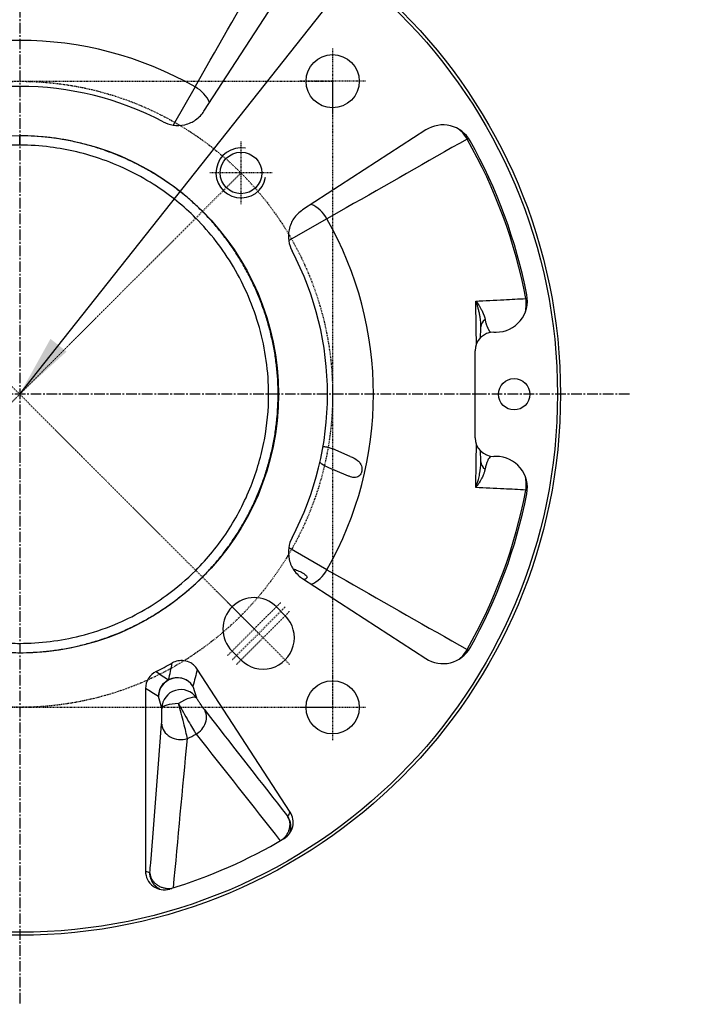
# Model space of a CAD drawing. Header units: millimetres. Extents: x 0 to 4378, y 0 to 2397.
# Tile 18 of 256: x 754 to 863, y 135 to 293. Entities that reach past the tile are written whole.
import ezdxf

# ---------------------------------------------------------------- set-up
doc = ezdxf.new("R2010")
doc.units = ezdxf.units.MM
doc.header["$LTSCALE"] = 0.2
doc.linetypes.add('CENTER2', pattern=[1.125, 0.75, -0.125, 0.125, -0.125])
doc.layers.add('02_Center Line', color=1, linetype='CENTER2')
doc.layers.add('05_Section Line', color=3, linetype='Continuous')
doc.styles.add('Rainbow-5.0 Style', font='malgunsl.ttf')
doc.dimstyles.new('Rainbow-5.0 Style', dxfattribs={"dimtxt": 4.5, "dimasz": 2.5, "dimexe": 1, "dimexo": 1, "dimgap": 1, "dimtad": 1, "dimdsep": 46, "dimtxsty": 'Rainbow-5.0 Style', "dimcen": 0, "dimclrd": 251, "dimclre": 251, "dimclrt": 7, "dimazin": 3, "dimtp": 0.1, "dimtm": 0.1, "dimtfac": 0.61, "dimtmove": 0, "dimatfit": 3, "dimfxl": 1, "dimlwd": -1, "dimlwe": -1, "dimarcsym": 1})

# ---------------------------------------------------------------- blocks, each defined once
blk = doc.blocks.new('A$C1c3fed7d')
for p, q in [((29.44, 45.21), (42.22, 64.89)), ((28.03, 49.09), (29.76, 52.14)), ((28.03, 49.09), (24.54, 42.99)), ((0, 39.8), (0, 41.27)), ((64.89, 42.22), (45.21, 29.44)), ((71.7, 40.9), (71.49, 40.77)), ((59, 33.67), (59, 33.67)), ((52.14, 29.76), (49.09, 28.03)), ((49.09, 28.03), (42.99, 24.54)), ((72.87, 14.89), (72.87, 14.89)), ((81.1, 15.33), (80.87, 15.29)), ((75.76, 9.93), (76.12, 9.93)), ((72.76, -6.93), (72.76, 6.93)), ((52.79, -9.91), (50.01, -8.73)), ((76.12, -9.93), (75.76, -9.93)), ((52.14, -12.9), (49.39, -11.73)), ((72.87, -14.89), (72.87, -14.89)), ((81.1, -15.33), (80.87, -15.29)), ((49.09, -28.03), (42.99, -24.54)), ((49.09, -28.03), (52.14, -29.76)), ((45.21, -29.44), (64.89, -42.22)), ((41.01, -33.94), (42.43, -35.36)), ((0, -39.78), (0, -41.27)), ((71.49, -40.77), (71.7, -40.9)), ((35.36, -42.43), (33.94, -41.01)), ((43.21, -66.73), (28.37, -43.89)), ((20.1, -46.98), (20.1, -76.14)), ((27.68, -46.62), (28.24, -48.49)), ((22.73, -50.12), (22.17, -48.25))]:
    blk.add_line(p, q)
for centre, radius in [((0, 0), 86.41), ((0, 0), 85.93), ((50, 50), 4.25), ((0, 0), 41.33), ((35.36, 35.36), 3.32), ((79, 0), 2.5), ((50, -50), 4.25)]:
    blk.add_circle(centre, radius)
for centre, radius, start, end in [((0, 0), 56.53, 60.2785, 119.7215), ((0, 0), 49.18, 62.218, 117.782), ((0, 0), 82.3, 10.707, 29.6983), ((0, 0), 82.57, 11.0945, 29.3584), ((0, 0), 56.53, 330.2785, 29.7215), ((0, 0), 49.18, 332.218, 27.782), ((0, 0), 82.3, 330.3017, 349.293), ((0, 0), 82.57, 330.6416, 348.9055), ((37.48, -37.48), 5, 45, 225), ((38.89, -38.89), 5, 225, 45), ((0, 0), 49.35, 296.1848, 299.6044), ((0, 0), 59, 300.2906, 300.2911), ((0, 0), 61.17, 295.9906, 297.4405), ((0, 0), 82.57, 286.887, 300.7569)]:
    blk.add_arc(centre, radius, start, end)
for centre, major_axis, ratio, start_param, end_param in [((25.9, 45.37), (4.35, -2.47), 0.858315, 0.862385, 1.569744), ((67.61, 38.02), (-1.2, -4.86), 0.9987, 2.325057, 3.958114), ((67.76, 38.65), (-2.47, 4.35), 0.858315, 4.713094, 5.101748), ((45.37, 25.9), (-2.47, 4.35), 0.858315, 4.713442, 5.420801), ((76.12, 14.93), (-3.87, 3.18), 0.998493, 2.260128, 4.023079), ((76.65, 14.49), (-0.29, 4.99), 0.856423, 4.393764, 4.822954), ((76.69, 10.68), (-3, 0.09), 0.667242, 5.627391, 6.283141), ((75.76, 6.93), (2.12, -2.12), 0.998783, 2.356803, 3.926382), ((76.69, 10.68), (-3, 0.09), 0.667242, 6.283141, 6.283931), ((75.76, -6.93), (2.12, 2.12), 0.998783, 2.356803, 3.926382), ((76.69, -10.68), (-3, -0.09), 0.667242, 0.000044, 0.655795), ((76.69, -10.68), (-3, -0.09), 0.667242, 6.282612, 6.28323), ((76.12, -14.93), (-3.87, -3.18), 0.998493, 2.260107, 4.023059), ((76.65, -14.49), (-0.29, -4.99), 0.856423, 1.460231, 1.889421), ((45.37, -25.9), (-2.47, -4.35), 0.858315, 0.862385, 1.569744), ((67.61, -38.02), (1.2, -4.86), 0.9987, 5.466664, 7.099721), ((67.76, -38.65), (-2.47, -4.35), 0.858315, 1.181438, 1.570091), ((6.3, -55.56), (-15.44, -46.3), 0.289262, 1.882821, 1.942248), ((23.11, -46.98), (-2.55, 1.59), 0.9981, 5.727156, 6.839234), ((25.17, -48.25), (-2.88, -0.85), 0.983398, 3.466842, 5.990615), ((25.17, -48.25), (1.56, 2.57), 0.998127, 1.02664, 2.114952), ((25.17, -48.25), (2.9, -0.76), 0.997501, 0.834212, 2.307381), ((25.72, -50.12), (2.88, 0.85), 0.983398, 0.29257, 2.849022), ((25.17, -48.25), (2.88, 0.85), 0.983398, 0.29257, 0.292598), ((25.72, -50.12), (2.54, 1.6), 0.269071, 0.054367, 1.547297), ((25.72, -50.12), (-3, -0.04), 0.243594, 4.832803, 6.229198), ((25.68, -52.67), (-2.99, 0.23), 0.82207, 0.092047, 2.019094), ((26.22, -50.72), (-2.35, 4.13), 0.023324, 2.239246, 2.595795), ((40.7, -68.37), (-1.26, -2.73), 0.998091, 0.970147, 2.581843), ((-75.38, -48.95), (-116.89, -75.91), 0.745659, 2.264103, 2.270618), ((40.35, -69.11), (2.71, -1.28), 0.998098, 0.139769, 1.018115), ((23.11, -76.14), (-2.8, 1.1), 0.99842, 0.373637, 2.240474), ((73.91, 0), (115.41, 0), 0.745659, 4.227433, 4.234245)]:
    blk.add_ellipse(centre, major_axis=major_axis, ratio=ratio, start_param=start_param, end_param=end_param)
for points in [[(29.76, 52.14), (33.43, 58.59), (37.1, 65.04), (40.77, 71.49)], [(71.49, 40.77), (65.04, 37.1), (58.59, 33.43), (52.14, 29.76)], [(73.69, 10.77), (73.69, 10.82), (73.69, 10.87), (73.69, 10.92)], [(73.69, -10.92), (73.69, -10.87), (73.69, -10.82), (73.69, -10.77)], [(43.67, -27.87), (43.92, -27.95), (44.18, -28.05), (44.41, -28.15)], [(52.14, -29.76), (58.59, -33.43), (65.04, -37.1), (71.49, -40.77)], [(28.37, -43.89), (28.15, -44.81), (27.92, -45.72), (27.68, -46.62)], [(21.78, -44.29), (22.45, -44.73), (23.11, -45.16), (23.78, -45.59)], [(22.17, -48.25), (21.48, -47.83), (20.79, -47.41), (20.1, -46.98)], [(24.57, -78.83), (25.29, -71.05), (26.02, -63.2), (26.8, -54.98)], [(26.8, -54.98), (26.74, -54.68), (26.65, -54.3), (26.55, -53.87)], [(28.19, -54.29), (32.7, -59.97), (37.17, -65.64), (41.63, -71.31)]]:
    blk.add_open_spline(points, degree=3)
for points, knots in [([(22.92, 43.51), (23.42, 43.26), (23.96, 43.07), (25.12, 42.9), (25.77, 42.92), (27.08, 43.22), (27.66, 43.52), (28.69, 44.23), (29.14, 44.74), (29.44, 45.21)], [-0.4857124, -0.4857124, -0.4857124, -0.4857124, -0.3926757, -0.3926757, -0.2891584, -0.2891584, -0.1688163, -0.1688163, 0, 0, 0, 0]), ([(41.3, 0), (41.3, 0.74), (41.28, 1.48), (41.24, 2.22), (41.19, 2.96), (41.13, 3.7), (41.05, 4.44), (40.97, 5.17), (40.87, 5.91), (40.75, 6.64), (40.62, 7.37), (40.48, 8.1), (40.32, 8.82), (40.16, 9.54), (39.98, 10.26), (39.78, 10.97), (39.58, 11.69), (39.37, 12.39), (39.13, 13.1), (38.9, 13.8), (38.64, 14.49), (38.37, 15.18), (38.1, 15.87), (37.8, 16.55), (37.5, 17.22), (37.19, 17.9), (36.86, 18.56), (36.52, 19.22), (36.18, 19.87), (35.81, 20.52), (35.44, 21.16), (35.06, 21.79), (34.66, 22.42), (34.25, 23.04), (33.84, 23.65), (33.41, 24.26), (32.97, 24.85), (32.53, 25.44), (32.07, 26.02), (31.59, 26.59), (31.12, 27.16), (30.63, 27.71), (30.12, 28.25), (29.82, 28.57), (29.51, 28.89), (29.2, 29.2), (28.68, 29.73), (28.14, 30.24), (27.59, 30.73), (27.03, 31.23), (26.47, 31.7), (25.89, 32.17), (25.31, 32.63), (24.72, 33.08), (24.11, 33.51), (23.51, 33.94), (22.89, 34.36), (22.27, 34.75), (21.64, 35.15), (21.01, 35.53), (20.36, 35.9), (19.71, 36.26), (19.06, 36.61), (18.39, 36.94), (17.73, 37.27), (17.06, 37.58), (16.38, 37.87), (15.7, 38.17), (15.01, 38.44), (14.31, 38.7), (13.62, 38.96), (12.92, 39.2), (12.21, 39.42), (11.5, 39.64), (10.79, 39.84), (10.07, 40.02), (9.35, 40.21), (8.63, 40.37), (7.9, 40.52), (7.17, 40.66), (6.44, 40.79), (5.71, 40.89), (4.97, 40.99), (4.24, 41.08), (3.5, 41.14), (2.76, 41.21), (2.02, 41.25), (1.28, 41.28), (0.85, 41.29), (0.43, 41.3), (0, 41.3)], [0.0000001, 0.0000001, 0.0000001, 0.0000001, 0.034248, 0.034248, 0.034248, 0.0684903, 0.0684903, 0.0684903, 0.1027467, 0.1027467, 0.1027467, 0.1370144, 0.1370144, 0.1370144, 0.1712906, 0.1712906, 0.1712906, 0.2055726, 0.2055726, 0.2055726, 0.2398577, 0.2398577, 0.2398577, 0.2741433, 0.2741433, 0.2741433, 0.3084251, 0.3084251, 0.3084251, 0.3427009, 0.3427009, 0.3427009, 0.3769682, 0.3769682, 0.3769682, 0.4112193, 0.4112193, 0.4112193, 0.4454578, 0.4454578, 0.4454578, 0.4796749, 0.4796749, 0.4796749, 0.5000112, 0.5000112, 0.5000112, 0.5342805, 0.5342805, 0.5342805, 0.5685681, 0.5685681, 0.5685681, 0.6028711, 0.6028711, 0.6028711, 0.6371866, 0.6371866, 0.6371866, 0.6715116, 0.6715116, 0.6715116, 0.7058432, 0.7058432, 0.7058432, 0.7401784, 0.7401784, 0.7401784, 0.7745145, 0.7745145, 0.7745145, 0.8088469, 0.8088469, 0.8088469, 0.8431731, 0.8431731, 0.8431731, 0.8774906, 0.8774906, 0.8774906, 0.911791, 0.911791, 0.911791, 0.9460782, 0.9460782, 0.9460782, 0.9803428, 0.9803428, 0.9803428, 1, 1, 1, 1]), ([(0, 39.8), (-0.49, 39.8), (-0.98, 39.79), (-1.96, 39.76), (-2.46, 39.73), (-3.44, 39.65), (-3.94, 39.61), (-4.92, 39.49), (-5.42, 39.43), (-6.41, 39.28), (-6.9, 39.19), (-7.89, 39), (-8.38, 38.9), (-9.36, 38.67), (-9.85, 38.55), (-10.82, 38.28), (-11.3, 38.14), (-12.26, 37.84), (-12.74, 37.68), (-13.69, 37.35), (-14.16, 37.17), (-14.82, 36.91), (-15.02, 36.83), (-15.68, 36.56), (-16.14, 36.36), (-17.06, 35.94), (-17.51, 35.72), (-18.44, 35.25), (-18.9, 35.01), (-19.81, 34.51), (-20.24, 34.25), (-21.11, 33.73), (-21.53, 33.46), (-22.37, 32.91), (-22.79, 32.63), (-23.6, 32.05), (-24, 31.75), (-24.79, 31.14), (-25.18, 30.83), (-25.94, 30.2), (-26.31, 29.88), (-27.04, 29.22), (-27.4, 28.89), (-27.88, 28.42), (-28.01, 28.29), (-28.15, 28.16), (-28.15, 28.15), (-28.5, 27.8), (-28.84, 27.45), (-29.51, 26.73), (-29.83, 26.36), (-30.48, 25.61), (-30.79, 25.23), (-31.41, 24.45), (-31.71, 24.05), (-32.31, 23.25), (-32.59, 22.84), (-33.16, 22.01), (-33.43, 21.58), (-33.96, 20.73), (-34.22, 20.3), (-34.72, 19.42), (-34.96, 18.98), (-35.43, 18.09), (-35.65, 17.64), (-36.08, 16.74), (-36.29, 16.28), (-36.58, 15.63), (-36.66, 15.43), (-36.93, 14.77), (-37.11, 14.31), (-37.46, 13.38), (-37.62, 12.91), (-37.94, 11.96), (-38.09, 11.49), (-38.36, 10.53), (-38.49, 10.05), (-38.74, 9.08), (-38.85, 8.6), (-39.05, 7.63), (-39.15, 7.14), (-39.31, 6.16), (-39.39, 5.68), (-39.52, 4.7), (-39.58, 4.21), (-39.67, 3.24), (-39.71, 2.76), (-39.77, 1.79), (-39.78, 1.3), (-39.8, 0.55), (-39.8, 0.28), (-39.8, 0.01), (-39.8, 0.01), (-39.8, -0.48), (-39.79, -0.96), (-39.76, -1.92), (-39.73, -2.4), (-39.66, -3.36), (-39.61, -3.84), (-39.51, -4.81), (-39.44, -5.29), (-39.3, -6.26), (-39.22, -6.74), (-39.03, -7.71), (-38.94, -8.19), (-38.72, -9.14), (-38.6, -9.62), (-38.35, -10.57), (-38.22, -11.04), (-37.93, -11.98), (-37.78, -12.45), (-37.51, -13.23), (-37.39, -13.55), (-37.13, -14.26), (-36.98, -14.64), (-36.79, -15.09), (-36.77, -15.15), (-36.55, -15.68), (-36.35, -16.14), (-35.94, -17.05), (-35.72, -17.5), (-35.27, -18.4), (-35.03, -18.84), (-34.55, -19.72), (-34.3, -20.16), (-33.78, -21.02), (-33.52, -21.44), (-33.18, -21.96), (-33.12, -22.05), (-32.86, -22.44), (-32.65, -22.74), (-32.23, -23.33), (-32.02, -23.63), (-31.59, -24.2), (-31.37, -24.49), (-30.91, -25.06), (-30.68, -25.35), (-30.21, -25.9), (-29.97, -26.17), (-29.5, -26.7), (-29.26, -26.97), (-28.78, -27.48), (-28.53, -27.74), (-28.23, -28.04), (-28.19, -28.08), (-28.14, -28.13), (-28.14, -28.13), (-27.8, -28.47), (-27.45, -28.8), (-26.74, -29.45), (-26.39, -29.78), (-25.65, -30.41), (-25.28, -30.71), (-24.53, -31.32), (-24.14, -31.62), (-23.36, -32.19), (-22.97, -32.48), (-22.17, -33.03), (-21.77, -33.29), (-20.96, -33.81), (-20.54, -34.06), (-19.71, -34.55), (-19.29, -34.79), (-18.45, -35.24), (-18.03, -35.46), (-17.32, -35.81), (-17.04, -35.94), (-16.38, -36.25), (-16, -36.42), (-15.48, -36.64), (-15.35, -36.69), (-15.22, -36.75), (-14.77, -36.93), (-14.32, -37.11), (-13.42, -37.45), (-12.96, -37.61), (-12.03, -37.92), (-11.56, -38.06), (-10.62, -38.33), (-10.15, -38.46), (-9.2, -38.7), (-8.72, -38.81), (-7.76, -39.02), (-7.28, -39.11), (-6.31, -39.28), (-5.83, -39.35), (-4.86, -39.48), (-4.37, -39.54), (-3.41, -39.63), (-2.92, -39.67), (-2.1, -39.72), (-1.76, -39.74), (-0.95, -39.77), (-0.48, -39.78), (0, -39.78)], [0, 0, 0, 0, 0.011773, 0.011773, 0.023666, 0.023666, 0.035657, 0.035657, 0.047754, 0.047754, 0.059886, 0.059886, 0.072025, 0.072025, 0.084144, 0.084144, 0.096183, 0.096183, 0.108151, 0.108151, 0.119985, 0.119985, 0.125, 0.125, 0.136827, 0.136827, 0.148771, 0.148771, 0.161424, 0.161424, 0.173547, 0.173547, 0.185688, 0.185688, 0.197819, 0.197819, 0.209912, 0.209912, 0.221906, 0.221906, 0.233821, 0.233821, 0.2456, 0.2456, 0.25, 0.25, 0.250085, 0.250085, 0.261855, 0.261855, 0.273743, 0.273743, 0.28573, 0.28573, 0.297821, 0.297821, 0.309947, 0.309947, 0.322079, 0.322079, 0.33419, 0.33419, 0.34622, 0.34622, 0.358178, 0.358178, 0.370002, 0.370002, 0.375, 0.375, 0.386696, 0.386696, 0.398504, 0.398504, 0.410403, 0.410403, 0.422383, 0.422383, 0.43438, 0.43438, 0.446367, 0.446367, 0.458317, 0.458317, 0.470167, 0.470167, 0.48194, 0.48194, 0.493571, 0.493571, 0.5, 0.5, 0.500107, 0.500107, 0.511587, 0.511587, 0.523187, 0.523187, 0.53493, 0.53493, 0.546735, 0.546735, 0.558577, 0.558577, 0.57043, 0.57043, 0.582245, 0.582245, 0.594013, 0.594013, 0.605671, 0.605671, 0.613659, 0.613659, 0.623498, 0.623498, 0.625, 0.625, 0.636768, 0.636768, 0.648656, 0.648656, 0.660669, 0.660669, 0.672727, 0.672727, 0.684805, 0.684805, 0.6875, 0.6875, 0.696296, 0.696296, 0.70508, 0.70508, 0.713835, 0.713835, 0.722876, 0.722876, 0.731485, 0.731485, 0.740024, 0.740024, 0.74845, 0.74845, 0.75, 0.75, 0.750022, 0.750022, 0.761389, 0.761389, 0.772873, 0.772873, 0.78449, 0.78449, 0.796159, 0.796159, 0.807855, 0.807855, 0.819551, 0.819551, 0.831196, 0.831196, 0.842787, 0.842787, 0.854265, 0.854265, 0.861628, 0.861628, 0.871614, 0.871614, 0.875, 0.875, 0.875, 0.886491, 0.886491, 0.898109, 0.898109, 0.909874, 0.909874, 0.9217, 0.9217, 0.93356, 0.93356, 0.945424, 0.945424, 0.95724, 0.95724, 0.969002, 0.969002, 0.980646, 0.980646, 0.988719, 0.988719, 1, 1, 1, 1]), ([(0, -39.78), (3.25, -39.78), (6.5, -39.37), (9.66, -38.58), (11.55, -38.11), (13.41, -37.49), (15.22, -36.75), (18.13, -35.54), (20.89, -33.99), (23.43, -32.13), (25.1, -30.92), (26.67, -29.58), (28.13, -28.12), (30.03, -26.23), (31.72, -24.15), (33.19, -21.91), (34.69, -19.62), (35.96, -17.17), (36.96, -14.62), (37.91, -12.24), (38.62, -9.76), (39.09, -7.25), (39.54, -4.86), (39.78, -2.43), (39.78, 0), (39.77, 3.6), (39.26, 7.2), (38.29, 10.66), (37.34, 14.05), (35.94, 17.33), (34.14, 20.36), (32.47, 23.18), (30.45, 25.8), (28.13, 28.13), (28.12, 28.13), (28.12, 28.14), (28.11, 28.15), (26.21, 30.05), (24.1, 31.75), (21.85, 33.22), (19.18, 34.97), (16.3, 36.4), (13.29, 37.47), (10.57, 38.44), (7.75, 39.12), (4.88, 39.49), (3.27, 39.7), (1.63, 39.8), (0, 39.8)], [0, 0, 0, 0, 0.078094, 0.078094, 0.078094, 0.125072, 0.125072, 0.125072, 0.200668, 0.200668, 0.200668, 0.250129, 0.250129, 0.250129, 0.314391, 0.314391, 0.314391, 0.380289, 0.380289, 0.380289, 0.441775, 0.441775, 0.441775, 0.500107, 0.500107, 0.500107, 0.586469, 0.586469, 0.586469, 0.671196, 0.671196, 0.671196, 0.749978, 0.749978, 0.749978, 0.750161, 0.750161, 0.750161, 0.814775, 0.814775, 0.814775, 0.891455, 0.891455, 0.891455, 0.960822, 0.960822, 0.960822, 1, 1, 1, 1]), ([(45.21, 29.44), (44.93, 29.26), (44.67, 29.05), (44.18, 28.57), (43.96, 28.3), (43.49, 27.6), (43.19, 27.01), (42.92, 25.68), (42.9, 25.07), (43.08, 23.94), (43.26, 23.41), (43.51, 22.92)], [-0.9016147, -0.9016147, -0.9016147, -0.9016147, -0.7414985, -0.7414985, -0.5731897, -0.5731897, -0.3415133, -0.3415133, -0.1650888, -0.1650888, -0.0000083, -0.0000083, -0.0000083, -0.0000083]), ([(72.87, 14.89), (74.36, 14.96), (75.86, 15.04), (77.36, 15.11), (78.53, 15.17), (79.7, 15.23), (80.87, 15.29)], [0.0000003, 0.0000003, 0.0000003, 0.0000003, 0.5614228, 0.5614228, 0.5614228, 1, 1, 1, 1]), ([(72.98, 8.06), (72.98, 8.4), (72.97, 8.74), (72.96, 9.59), (72.95, 10.1), (72.94, 11.13), (72.93, 11.65), (72.91, 12.67), (72.9, 13.18), (72.88, 14.09), (72.87, 14.49), (72.87, 14.89)], [0.7688278, 0.7688278, 0.7688278, 0.7688278, 0.8030493, 0.8030493, 0.8552269, 0.8552269, 0.9074454, 0.9074454, 0.9594617, 0.9594617, 0.9999916, 0.9999916, 0.9999916, 0.9999916]), ([(72.87, 14.89), (73.01, 14.71), (73.17, 14.5), (73.42, 14.13), (73.5, 14.01), (73.66, 13.73), (73.73, 13.61), (74.2, 12.7), (74.31, 12.2), (74.35, 11.97)], [0.0000012, 0.0000012, 0.0000012, 0.0000012, 0.25, 0.25, 0.375, 0.375, 0.5, 0.5, 1, 1, 1, 1]), ([(73.69, 10.92), (73.69, 10.93), (73.69, 10.95), (73.69, 10.96), (73.69, 11.06), (73.68, 11.16), (73.68, 11.26), (73.67, 11.37), (73.67, 11.48), (73.66, 11.6), (73.65, 11.71), (73.63, 11.83), (73.62, 11.95), (73.61, 12.02), (73.6, 12.09), (73.59, 12.16), (73.58, 12.25), (73.57, 12.34), (73.55, 12.43), (73.55, 12.44), (73.55, 12.45), (73.54, 12.46), (73.54, 12.48), (73.54, 12.5), (73.53, 12.52), (73.53, 12.55), (73.53, 12.57), (73.52, 12.59), (73.52, 12.61), (73.52, 12.63), (73.51, 12.65), (73.51, 12.67), (73.5, 12.69), (73.5, 12.72), (73.49, 12.74), (73.49, 12.76), (73.49, 12.78), (73.46, 12.89), (73.44, 13), (73.42, 13.1), (73.39, 13.21), (73.37, 13.31), (73.35, 13.4), (73.32, 13.5), (73.3, 13.59), (73.27, 13.68), (73.25, 13.77), (73.22, 13.86), (73.2, 13.94), (73.17, 14.02), (73.15, 14.09), (73.13, 14.16), (73.1, 14.24), (73.08, 14.3), (73.06, 14.36), (73.04, 14.43), (73.02, 14.48), (73, 14.53), (72.98, 14.58), (72.97, 14.63), (72.95, 14.67), (72.93, 14.71), (72.92, 14.75), (72.91, 14.78), (72.9, 14.81), (72.89, 14.83), (72.88, 14.85), (72.87, 14.87), (72.87, 14.88), (72.87, 14.89)], [0.072453, 0.072453, 0.072453, 0.072453, 0.0834623, 0.0834623, 0.0834623, 0.1667312, 0.1667312, 0.1667312, 0.25, 0.25, 0.25, 0.3312419, 0.3312419, 0.3312419, 0.375, 0.375, 0.375, 0.4318451, 0.4318451, 0.4318451, 0.4375, 0.4375, 0.4375, 0.4514593, 0.4514593, 0.4514593, 0.4657377, 0.4657377, 0.4657377, 0.4792829, 0.4792829, 0.4792829, 0.4912918, 0.4912918, 0.4912918, 0.5, 0.5, 0.5, 0.5434157, 0.5434157, 0.5434157, 0.5876574, 0.5876574, 0.5876574, 0.6326806, 0.6326806, 0.6326806, 0.6787295, 0.6787295, 0.6787295, 0.7252616, 0.7252616, 0.7252616, 0.7721533, 0.7721533, 0.7721533, 0.8192798, 0.8192798, 0.8192798, 0.8665337, 0.8665337, 0.8665337, 0.9137517, 0.9137517, 0.9137517, 0.9607576, 0.9607576, 0.9607576, 0.9993237, 0.9993237, 0.9993237, 0.9993237]), ([(74.35, 11.97), (74.36, 11.91), (74.38, 11.85), (74.4, 11.73), (74.42, 11.67), (74.44, 11.55), (74.46, 11.49), (74.49, 11.4), (74.5, 11.35), (74.52, 11.26), (74.54, 11.22), (74.57, 11.12), (74.59, 11.07), (74.62, 10.97), (74.64, 10.92), (74.67, 10.83), (74.69, 10.8), (74.71, 10.74), (74.71, 10.73), (74.73, 10.7), (74.73, 10.69), (74.74, 10.68), (74.74, 10.67), (74.74, 10.66), (74.74, 10.66), (74.74, 10.66), (74.74, 10.66), (74.74, 10.66), (74.75, 10.65), (74.75, 10.64), (74.76, 10.62), (74.76, 10.61), (74.77, 10.6), (74.77, 10.59), (74.78, 10.59), (74.78, 10.58), (74.78, 10.58), (74.78, 10.58), (74.8, 10.54), (74.82, 10.49), (74.87, 10.4), (74.89, 10.36), (74.94, 10.27), (74.97, 10.22), (75.02, 10.14), (75.05, 10.1), (75.09, 10.03), (75.12, 10), (75.15, 9.96), (75.16, 9.94), (75.18, 9.92), (75.19, 9.91), (75.2, 9.9), (75.2, 9.9), (75.21, 9.89), (75.21, 9.89), (75.21, 9.89), (75.21, 9.89), (75.21, 9.89), (75.21, 9.89), (75.21, 9.88), (75.21, 9.88), (75.22, 9.88)], [0, 0, 0, 0, 0.0312866, 0.0312866, 0.0615933, 0.0615933, 0.0911449, 0.0911449, 0.113218, 0.113218, 0.1378916, 0.1378916, 0.1657933, 0.1657933, 0.1933725, 0.1933725, 0.2143573, 0.2143573, 0.2248497, 0.2248497, 0.2300959, 0.2300959, 0.232719, 0.2340836, 0.2340836, 0.2344031, 0.2344031, 0.2353421, 0.2353421, 0.2400937, 0.2400937, 0.2451141, 0.2451141, 0.2488619, 0.2488619, 0.2499893, 0.2499893, 0.2502114, 0.2502114, 0.2938574, 0.2938574, 0.3351851, 0.3351851, 0.381652, 0.381652, 0.4194368, 0.4194368, 0.4522068, 0.4522068, 0.4685919, 0.4685919, 0.4767844, 0.4767844, 0.4808806, 0.4808806, 0.4843383, 0.4843383, 0.4845568, 0.4845568, 0.4849769, 0.4849769, 0.4864269, 0.4864269, 0.4864269, 0.4864269]), ([(73.61, 9.03), (73.63, 9.21), (73.64, 9.42), (73.66, 9.97), (73.68, 10.35), (73.69, 10.77)], [1.2312753, 1.2312753, 1.2312753, 1.2312753, 1.3481574, 1.3481574, 1.5217315, 1.5217315, 1.5217315, 1.5217315]), ([(-41.3, 0), (-41.3, -0.74), (-41.28, -1.48), (-41.24, -2.22), (-41.19, -2.95), (-41.13, -3.69), (-41.05, -4.43), (-40.97, -5.16), (-40.87, -5.89), (-40.75, -6.62), (-40.63, -7.35), (-40.49, -8.08), (-40.33, -8.8), (-40.17, -9.52), (-39.99, -10.24), (-39.79, -10.95), (-39.59, -11.66), (-39.38, -12.37), (-39.14, -13.07), (-38.91, -13.77), (-38.65, -14.46), (-38.38, -15.15), (-38.11, -15.83), (-37.82, -16.51), (-37.51, -17.19), (-37.21, -17.86), (-36.88, -18.52), (-36.54, -19.18), (-36.2, -19.83), (-35.84, -20.48), (-35.46, -21.11), (-35.09, -21.75), (-34.69, -22.37), (-34.28, -22.99), (-33.87, -23.6), (-33.45, -24.21), (-33, -24.8), (-32.56, -25.39), (-32.1, -25.97), (-31.63, -26.53), (-31.15, -27.1), (-30.66, -27.65), (-30.16, -28.19), (-29.84, -28.53), (-29.52, -28.86), (-29.19, -29.19), (-28.68, -29.7), (-28.15, -30.19), (-27.62, -30.68), (-27.08, -31.16), (-26.53, -31.63), (-25.96, -32.08), (-25.4, -32.54), (-24.82, -32.98), (-24.24, -33.4), (-23.65, -33.82), (-23.06, -34.23), (-22.45, -34.63), (-21.84, -35.02), (-21.23, -35.4), (-20.6, -35.76), (-19.97, -36.12), (-19.34, -36.46), (-18.69, -36.79), (-18.05, -37.12), (-17.39, -37.43), (-16.73, -37.72), (-16.42, -37.86), (-16.11, -38), (-15.79, -38.13), (-15.13, -38.4), (-14.47, -38.66), (-13.8, -38.89), (-13.13, -39.13), (-12.45, -39.35), (-11.77, -39.56), (-11.08, -39.76), (-10.39, -39.94), (-9.7, -40.11), (-9.01, -40.28), (-8.31, -40.43), (-7.61, -40.56), (-6.91, -40.69), (-6.21, -40.8), (-5.5, -40.9), (-4.8, -40.99), (-4.09, -41.07), (-3.38, -41.13), (-2.67, -41.19), (-1.96, -41.23), (-1.24, -41.25), (-0.83, -41.26), (-0.41, -41.27), (0, -41.27)], [0, 0, 0, 0, 0.034154, 0.034154, 0.034154, 0.068323, 0.068323, 0.068323, 0.102505, 0.102505, 0.102505, 0.136697, 0.136697, 0.136697, 0.170897, 0.170897, 0.170897, 0.205103, 0.205103, 0.205103, 0.239312, 0.239312, 0.239312, 0.273522, 0.273522, 0.273522, 0.307729, 0.307729, 0.307729, 0.341931, 0.341931, 0.341931, 0.376126, 0.376126, 0.376126, 0.410307, 0.410307, 0.410307, 0.444477, 0.444477, 0.444477, 0.478628, 0.478628, 0.478628, 0.49999, 0.49999, 0.49999, 0.533443, 0.533443, 0.533443, 0.566889, 0.566889, 0.566889, 0.60034, 0.60034, 0.60034, 0.633795, 0.633795, 0.633795, 0.667257, 0.667257, 0.667257, 0.700722, 0.700722, 0.700722, 0.734192, 0.734192, 0.734192, 0.75, 0.75, 0.75, 0.782979, 0.782979, 0.782979, 0.815954, 0.815954, 0.815954, 0.848926, 0.848926, 0.848926, 0.881897, 0.881897, 0.881897, 0.914867, 0.914867, 0.914867, 0.947837, 0.947837, 0.947837, 0.980809, 0.980809, 0.980809, 1, 1, 1, 1]), ([(0, -41.27), (0.71, -41.27), (1.42, -41.25), (2.13, -41.21), (2.84, -41.18), (3.55, -41.12), (4.26, -41.05), (4.97, -40.97), (5.67, -40.88), (6.38, -40.77), (7.08, -40.66), (7.78, -40.53), (8.48, -40.39), (9.17, -40.24), (9.87, -40.08), (10.55, -39.9), (11.24, -39.71), (11.92, -39.51), (12.6, -39.3), (13.28, -39.08), (13.95, -38.85), (14.62, -38.59), (15.01, -38.45), (15.4, -38.29), (15.79, -38.13), (16.46, -37.85), (17.12, -37.56), (17.78, -37.24), (18.43, -36.93), (19.08, -36.6), (19.71, -36.26), (20.35, -35.91), (20.98, -35.55), (21.59, -35.17), (22.21, -34.79), (22.82, -34.39), (23.41, -33.98), (24.01, -33.57), (24.6, -33.14), (25.17, -32.7), (25.75, -32.26), (26.31, -31.81), (26.86, -31.34), (27.41, -30.87), (27.95, -30.38), (28.48, -29.88), (28.72, -29.65), (28.96, -29.42), (29.19, -29.19), (29.72, -28.67), (30.23, -28.13), (30.72, -27.58), (31.21, -27.03), (31.69, -26.47), (32.16, -25.89), (32.62, -25.32), (33.06, -24.73), (33.5, -24.13), (33.93, -23.53), (34.34, -22.91), (34.74, -22.29), (35.14, -21.67), (35.52, -21.03), (35.88, -20.39), (36.24, -19.75), (36.59, -19.1), (36.92, -18.43), (37.25, -17.77), (37.56, -17.1), (37.85, -16.42), (38.15, -15.75), (38.42, -15.06), (38.68, -14.37), (38.94, -13.68), (39.18, -12.98), (39.4, -12.27), (39.62, -11.57), (39.82, -10.86), (40.01, -10.14), (40.19, -9.43), (40.35, -8.71), (40.5, -7.98), (40.64, -7.26), (40.77, -6.53), (40.88, -5.8), (40.98, -5.07), (41.07, -4.33), (41.13, -3.6), (41.2, -2.86), (41.25, -2.12), (41.27, -1.38), (41.29, -0.92), (41.3, -0.46), (41.3, 0)], [0, 0, 0, 0, 0.032925, 0.032925, 0.032925, 0.065849, 0.065849, 0.065849, 0.098771, 0.098771, 0.098771, 0.131693, 0.131693, 0.131693, 0.164619, 0.164619, 0.164619, 0.197546, 0.197546, 0.197546, 0.230477, 0.230477, 0.230477, 0.25, 0.25, 0.25, 0.283534, 0.283534, 0.283534, 0.317064, 0.317064, 0.317064, 0.350589, 0.350589, 0.350589, 0.384109, 0.384109, 0.384109, 0.417624, 0.417624, 0.417624, 0.451133, 0.451133, 0.451133, 0.484636, 0.484636, 0.484636, 0.5, 0.5, 0.5, 0.534158, 0.534158, 0.534158, 0.568331, 0.568331, 0.568331, 0.602518, 0.602518, 0.602518, 0.636715, 0.636715, 0.636715, 0.67092, 0.67092, 0.67092, 0.705131, 0.705131, 0.705131, 0.739345, 0.739345, 0.739345, 0.773561, 0.773561, 0.773561, 0.807774, 0.807774, 0.807774, 0.841981, 0.841981, 0.841981, 0.876182, 0.876182, 0.876182, 0.910369, 0.910369, 0.910369, 0.944544, 0.944544, 0.944544, 0.978701, 0.978701, 0.978701, 1, 1, 1, 1]), ([(48.47, -8.35), (48.55, -8.34), (48.63, -8.34), (48.93, -8.36), (49.17, -8.42), (49.62, -8.58), (49.81, -8.65), (50.01, -8.73)], [0.1922318, 0.1922318, 0.1922318, 0.1922318, 0.217781, 0.217781, 0.284986, 0.284986, 0.3282537, 0.3282537, 0.3282537, 0.3282537]), ([(72.87, -14.89), (72.88, -14.27), (72.89, -13.65), (72.91, -12.45), (72.93, -11.87), (72.94, -10.72), (72.95, -10.15), (72.97, -9.08), (72.98, -8.57), (72.98, -8.06)], [0.0000084, 0.0000084, 0.0000084, 0.0000084, 0.0623962, 0.0623962, 0.1209627, 0.1209627, 0.1787104, 0.1787104, 0.2301328, 0.2301328, 0.2301328, 0.2301328]), ([(73.69, -10.77), (73.67, -10.21), (73.65, -9.73), (73.63, -9.22), (73.62, -9.12), (73.61, -9.03)], [0, 0, 0, 0, 0.2312307, 0.2312307, 0.2900974, 0.2900974, 0.2900974, 0.2900974]), ([(49.39, -11.73), (48.97, -11.55), (48.6, -11.37), (48.18, -11.06), (48.07, -10.97), (47.97, -10.86)], [1.3552864, 1.3552864, 1.3552864, 1.3552864, 1.4709626, 1.4709626, 1.5173777, 1.5173777, 1.5173777, 1.5173777]), ([(52.79, -9.91), (53.25, -10.11), (53.66, -10.31), (54.17, -10.71), (54.31, -10.87), (54.5, -11.17), (54.57, -11.3), (54.65, -11.58), (54.68, -11.74), (54.68, -11.99), (54.68, -12.09), (54.66, -12.21), (54.66, -12.24), (54.65, -12.28), (54.65, -12.3), (54.64, -12.33), (54.64, -12.34), (54.63, -12.37), (54.62, -12.39), (54.61, -12.44), (54.6, -12.47), (54.55, -12.63), (54.48, -12.76), (54.34, -12.95), (54.27, -13.03), (54.1, -13.16), (54, -13.21), (53.74, -13.29), (53.59, -13.3), (53.2, -13.27), (52.95, -13.2), (52.49, -13.04), (52.32, -12.97), (52.14, -12.9)], [0.5286743, 0.5286743, 0.5286743, 0.5286743, 0.6543714, 0.6543714, 0.7296408, 0.7296408, 0.7809419, 0.7809419, 0.8304763, 0.8304763, 0.8594594, 0.8594594, 0.8676588, 0.8676588, 0.8723409, 0.8723409, 0.876348, 0.876348, 0.8811769, 0.8811769, 0.8901797, 0.8901797, 0.9293096, 0.9293096, 0.9599875, 0.9599875, 0.996758, 0.996758, 1.0459862, 1.0459862, 1.1160906, 1.1160906, 1.1564769, 1.1564769, 1.1564769, 1.1564769]), ([(72.87, -14.89), (72.9, -14.79), (72.99, -14.56), (73.17, -14.04), (73.23, -13.83), (73.33, -13.47), (73.37, -13.34), (73.43, -13.07), (73.47, -12.89), (73.64, -12.03), (73.69, -11.41), (73.69, -10.92)], [0.0004134, 0.0004134, 0.0004134, 0.0004134, 0.25, 0.25, 0.375, 0.375, 0.4375, 0.4375, 0.5, 0.5, 0.9269217, 0.9269217, 0.9269217, 0.9269217]), ([(75.22, -9.88), (75.13, -9.97), (75.06, -10.08), (74.95, -10.25), (74.91, -10.32), (74.86, -10.42), (74.83, -10.46), (74.81, -10.51), (74.79, -10.55), (74.79, -10.55), (74.59, -10.99), (74.45, -11.48), (74.35, -11.98)], [0.5145984, 0.5145984, 0.5145984, 0.5145984, 0.625, 0.625, 0.6875, 0.6875, 0.71875, 0.734375, 0.734375, 0.75, 0.75, 1, 1, 1, 1]), ([(74.35, -11.98), (74.34, -12), (74.34, -12.03), (74.33, -12.07), (74.32, -12.1), (74.31, -12.14), (74.3, -12.18), (74.29, -12.22), (74.28, -12.27), (74.27, -12.31), (74.25, -12.36), (74.24, -12.42), (74.22, -12.47), (74.22, -12.49), (74.21, -12.5), (74.21, -12.51), (74.19, -12.57), (74.17, -12.64), (74.14, -12.71), (74.12, -12.78), (74.09, -12.84), (74.06, -12.92), (74.05, -12.95), (74.03, -12.98), (74.02, -13.02), (74.01, -13.05), (73.99, -13.08), (73.98, -13.11), (73.96, -13.15), (73.95, -13.18), (73.93, -13.21), (73.92, -13.24), (73.9, -13.28), (73.88, -13.31), (73.87, -13.34), (73.85, -13.38), (73.84, -13.41), (73.83, -13.41), (73.83, -13.42), (73.82, -13.43), (73.78, -13.51), (73.74, -13.59), (73.69, -13.67), (73.65, -13.75), (73.6, -13.82), (73.56, -13.9), (73.51, -13.97), (73.47, -14.05), (73.42, -14.12), (73.37, -14.2), (73.32, -14.27), (73.27, -14.34), (73.23, -14.41), (73.18, -14.48), (73.13, -14.54), (73.08, -14.61), (73.03, -14.67), (72.99, -14.73), (72.94, -14.79), (72.9, -14.84), (72.87, -14.89)], [0.0000001, 0.0000001, 0.0000001, 0.0000001, 0.0586699, 0.0586699, 0.0586699, 0.1178387, 0.1178387, 0.1178387, 0.1773011, 0.1773011, 0.1773011, 0.2370347, 0.2370347, 0.2370347, 0.25, 0.25, 0.25, 0.3140205, 0.3140205, 0.3140205, 0.3736329, 0.3736329, 0.3736329, 0.3990814, 0.3990814, 0.3990814, 0.4224408, 0.4224408, 0.4224408, 0.4456672, 0.4456672, 0.4456672, 0.4691875, 0.4691875, 0.4691875, 0.4938245, 0.4938245, 0.4938245, 0.5, 0.5, 0.5, 0.5663406, 0.5663406, 0.5663406, 0.634526, 0.634526, 0.634526, 0.7046445, 0.7046445, 0.7046445, 0.7784834, 0.7784834, 0.7784834, 0.8536529, 0.8536529, 0.8536529, 0.9318081, 0.9318081, 0.9318081, 0.9999999, 0.9999999, 0.9999999, 0.9999999]), ([(80.87, -15.29), (79.7, -15.23), (78.53, -15.17), (77.36, -15.11), (75.86, -15.04), (74.36, -14.96), (72.87, -14.89)], [0, 0, 0, 0, 0.4385772, 0.4385772, 0.4385772, 1, 1, 1, 1]), ([(43.51, -22.92), (43.26, -23.42), (43.07, -23.96), (42.9, -25.12), (42.92, -25.77), (43.22, -27.08), (43.52, -27.66), (44.23, -28.69), (44.74, -29.14), (45.21, -29.44)], [-0.4857124, -0.4857124, -0.4857124, -0.4857124, -0.3926757, -0.3926757, -0.2891584, -0.2891584, -0.1688163, -0.1688163, 0, 0, 0, 0]), ([(44.41, -28.15), (44.68, -28.26), (44.96, -28.39), (45.34, -28.6), (45.46, -28.68), (45.68, -28.83), (45.77, -28.91), (45.87, -29.06), (45.89, -29.11), (45.91, -29.21), (45.91, -29.27), (45.87, -29.36), (45.83, -29.41), (45.73, -29.48), (45.67, -29.52), (45.56, -29.56), (45.5, -29.58), (45.44, -29.59)], [-0.4270385, -0.4270385, -0.4270385, -0.4270385, -0.3403483, -0.3403483, -0.2970031, -0.2970031, -0.253658, -0.253658, -0.2335886, -0.2335886, -0.2135193, -0.2135193, -0.1934499, -0.1934499, -0.1733806, -0.1733806, -0.1544914, -0.1544914, -0.1544914, -0.1544914]), ([(28.37, -43.89), (28.25, -43.69), (28.09, -43.51), (27.74, -43.17), (27.54, -43.02), (27, -42.72), (26.65, -42.6), (25.93, -42.51), (25.59, -42.52), (24.96, -42.65), (24.65, -42.76), (24.38, -42.91)], [-0.4623082, -0.4623082, -0.4623082, -0.4623082, -0.3886825, -0.3886825, -0.309479, -0.309479, -0.1929779, -0.1929779, -0.0933917, -0.0933917, 0, 0, 0, 0]), ([(29.51, -50.37), (29.49, -50.34), (29.48, -50.32), (29.45, -50.29), (29.43, -50.26), (29.41, -50.24), (29.39, -50.2), (29.37, -50.17), (29.34, -50.14), (29.32, -50.11), (29.3, -50.08), (29.27, -50.04), (29.25, -50.01), (29.22, -49.97), (29.19, -49.93), (29.16, -49.89), (29.13, -49.85), (29.1, -49.8), (29.07, -49.76), (29.04, -49.72), (29.01, -49.67), (28.98, -49.62), (28.97, -49.6), (28.95, -49.59), (28.94, -49.57), (28.93, -49.55), (28.92, -49.54), (28.91, -49.53), (28.88, -49.48), (28.85, -49.43), (28.82, -49.39), (28.79, -49.34), (28.75, -49.29), (28.72, -49.24), (28.69, -49.19), (28.66, -49.14), (28.62, -49.09), (28.6, -49.05), (28.57, -49.01), (28.54, -48.97), (28.51, -48.92), (28.48, -48.87), (28.45, -48.82), (28.42, -48.77), (28.38, -48.72), (28.35, -48.67), (28.32, -48.62), (28.29, -48.57), (28.26, -48.52), (28.25, -48.51), (28.24, -48.5), (28.24, -48.49)], [0, 0, 0, 0, 0.0661312, 0.0661312, 0.0661312, 0.1326539, 0.1326539, 0.1326539, 0.1995434, 0.1995434, 0.1995434, 0.2596489, 0.2596489, 0.2596489, 0.3303012, 0.3303012, 0.3303012, 0.4007906, 0.4007906, 0.4007906, 0.4706805, 0.4706805, 0.4706805, 0.499804, 0.499804, 0.499804, 0.5192589, 0.5192589, 0.5192589, 0.5872589, 0.5872589, 0.5872589, 0.6557043, 0.6557043, 0.6557043, 0.7244581, 0.7244581, 0.7244581, 0.7793818, 0.7793818, 0.7793818, 0.8475899, 0.8475899, 0.8475899, 0.9155433, 0.9155433, 0.9155433, 0.9828249, 0.9828249, 0.9828249, 1, 1, 1, 1]), ([(22.68, -52.67), (22.7, -52.39), (22.72, -51.99), (22.73, -51.08), (22.73, -50.58), (22.73, -50.12)], [0, 0, 0, 0, 0.5, 0.5, 1, 1, 1, 1]), ([(25.35, -49.4), (25.87, -50.32), (26.43, -51.31), (27.18, -52.6), (27.41, -52.99), (27.61, -53.33)], [0, 0, 0, 0, 0.5, 0.5, 0.7368276, 0.7368276, 0.7368276, 0.7368276]), ([(26.55, -53.87), (26.45, -53.45), (26.33, -52.99), (25.94, -51.5), (25.65, -50.41), (25.35, -49.4)], [0.2548625, 0.2548625, 0.2548625, 0.2548625, 0.5, 0.5, 1, 1, 1, 1]), ([(28.19, -54.29), (28.5, -54.1), (28.81, -53.85), (29.08, -53.54), (29.35, -53.23), (29.56, -52.86), (29.69, -52.48), (29.69, -52.47), (29.7, -52.47), (29.7, -52.46), (29.83, -52.08), (29.87, -51.68), (29.83, -51.32), (29.83, -51.32), (29.83, -51.31), (29.83, -51.3), (29.79, -50.95), (29.67, -50.63), (29.51, -50.37)], [0, 0, 0, 0, 0.25, 0.25, 0.25, 0.5, 0.5, 0.5, 0.503004, 0.503004, 0.503004, 0.75, 0.75, 0.75, 0.754506, 0.754506, 0.754506, 1, 1, 1, 1]), ([(29.51, -50.37), (33.67, -55.7), (37.82, -61.02), (42.26, -66.71), (42.56, -67.09), (42.86, -67.48)], [0.204142, 0.204142, 0.204142, 0.204142, 0.795858, 0.795858, 0.8387852, 0.8387852, 0.8387852, 0.8387852]), ([(20.8, -76.41), (20.84, -75.89), (20.89, -75.37), (21.52, -67.6), (22.1, -60.27), (22.68, -52.67)], [0.1616046, 0.1616046, 0.1616046, 0.1616046, 0.204142, 0.204142, 0.795858, 0.795858, 0.795858, 0.795858]), ([(41.95, -71.12), (41.99, -71.08), (42.04, -71.05), (42.09, -71), (42.11, -70.99), (42.18, -70.92), (42.24, -70.86), (42.36, -70.74), (42.42, -70.68), (42.49, -70.59), (42.51, -70.57), (42.58, -70.48), (42.63, -70.41), (42.72, -70.27), (42.77, -70.19), (42.85, -70.04), (42.89, -69.96), (42.97, -69.8), (43, -69.72), (43.04, -69.6), (43.05, -69.57), (43.07, -69.53), (43.09, -69.45), (43.11, -69.36), (43.15, -69.2), (43.16, -69.12), (43.19, -68.95), (43.19, -68.87), (43.2, -68.71), (43.2, -68.63), (43.19, -68.52), (43.19, -68.49), (43.18, -68.38), (43.17, -68.3), (43.14, -68.15), (43.12, -68.08), (43.09, -67.99), (43.09, -67.97), (43.06, -67.88), (43.03, -67.81), (43, -67.73), (42.99, -67.72), (42.96, -67.64), (42.93, -67.59), (42.89, -67.51), (42.88, -67.5), (42.86, -67.48)], [0.0842067, 0.0842067, 0.0842067, 0.0842067, 0.1206763, 0.1206763, 0.1337614, 0.1337614, 0.1871406, 0.1871406, 0.2413649, 0.2413649, 0.2597255, 0.2597255, 0.3124084, 0.3124084, 0.3663271, 0.3663271, 0.4208059, 0.4208059, 0.4756792, 0.4756792, 0.5000124, 0.5000124, 0.5000124, 0.5548182, 0.5548182, 0.609239, 0.609239, 0.6630847, 0.6630847, 0.7158911, 0.7158911, 0.7402849, 0.7402849, 0.7944441, 0.7944441, 0.847751, 0.847751, 0.8662392, 0.8662392, 0.9186663, 0.9186663, 0.9318843, 0.9318843, 0.9827033, 0.9827033, 1, 1, 1, 1]), ([(20.8, -76.41), (20.8, -76.43), (20.8, -76.45), (20.81, -76.54), (20.82, -76.6), (20.83, -76.67), (20.83, -76.68), (20.84, -76.75), (20.85, -76.82), (20.88, -76.91), (20.89, -76.94), (20.92, -77.04), (20.94, -77.1), (21, -77.24), (21.03, -77.31), (21.08, -77.42), (21.11, -77.46), (21.18, -77.57), (21.22, -77.63), (21.31, -77.76), (21.36, -77.82), (21.47, -77.95), (21.53, -78.01), (21.66, -78.12), (21.72, -78.18), (21.86, -78.29), (21.93, -78.34), (22, -78.39), (22, -78.39), (22.08, -78.44), (22.16, -78.48), (22.32, -78.57), (22.4, -78.61), (22.56, -78.68), (22.64, -78.71), (22.81, -78.77), (22.89, -78.79), (23.06, -78.84), (23.14, -78.86), (23.31, -78.89), (23.4, -78.9), (23.57, -78.92), (23.65, -78.93), (23.79, -78.93), (23.84, -78.93), (23.98, -78.93), (24.05, -78.93), (24.17, -78.92), (24.2, -78.92), (24.27, -78.91), (24.3, -78.91), (24.33, -78.9)], [0, 0, 0, 0, 0.0178162, 0.0178162, 0.0635236, 0.0635236, 0.0698001, 0.0698001, 0.1158387, 0.1158387, 0.1362904, 0.1362904, 0.1830318, 0.1830318, 0.2305753, 0.2305753, 0.2623678, 0.2623678, 0.3084347, 0.3084347, 0.3562715, 0.3562715, 0.4041601, 0.4041601, 0.4526849, 0.4526849, 0.4997817, 0.4997817, 0.5, 0.5, 0.5487934, 0.5487934, 0.597031, 0.597031, 0.6446658, 0.6446658, 0.691192, 0.691192, 0.7373385, 0.7373385, 0.7851272, 0.7851272, 0.8320931, 0.8320931, 0.8635609, 0.8635609, 0.9097151, 0.9097151, 0.9301296, 0.9301296, 0.9502614, 0.9502614, 0.9502614, 0.9502614]), ([(22.37, -79.05), (22.35, -79.04), (22.34, -79.03), (22.32, -79.02), (22.25, -78.98), (22.18, -78.94), (22.12, -78.89), (22.09, -78.87), (22.05, -78.85), (22.02, -78.82), (21.99, -78.8), (21.96, -78.78), (21.94, -78.76), (21.92, -78.74), (21.9, -78.73), (21.88, -78.71), (21.85, -78.69), (21.83, -78.67), (21.81, -78.65), (21.79, -78.64), (21.78, -78.62), (21.76, -78.61), (21.76, -78.6), (21.75, -78.6), (21.75, -78.6), (21.7, -78.55), (21.65, -78.5), (21.6, -78.45), (21.57, -78.41), (21.54, -78.38), (21.51, -78.34), (21.49, -78.32), (21.47, -78.3), (21.45, -78.27), (21.4, -78.21), (21.36, -78.15), (21.31, -78.09), (21.31, -78.08), (21.3, -78.07), (21.3, -78.07), (21.26, -78.01), (21.23, -77.95), (21.19, -77.89), (21.17, -77.85), (21.15, -77.81), (21.12, -77.76), (21.11, -77.74), (21.1, -77.72), (21.09, -77.69), (21.06, -77.63), (21.03, -77.56), (21, -77.49), (20.97, -77.42), (20.95, -77.35), (20.93, -77.28), (20.91, -77.22), (20.9, -77.16), (20.88, -77.11), (20.88, -77.09), (20.88, -77.07), (20.87, -77.05), (20.86, -76.98), (20.84, -76.91), (20.83, -76.84), (20.83, -76.81), (20.83, -76.78), (20.82, -76.76), (20.82, -76.71), (20.81, -76.67), (20.81, -76.62), (20.8, -76.55), (20.8, -76.48), (20.8, -76.41)], [0.4310822, 0.4310822, 0.4310822, 0.4310822, 0.4417457, 0.4417457, 0.4417457, 0.4797223, 0.4797223, 0.4797223, 0.5007181, 0.5007181, 0.5007181, 0.5176846, 0.5176846, 0.5176846, 0.5301082, 0.5301082, 0.5301082, 0.5450871, 0.5450871, 0.5450871, 0.5556944, 0.5556944, 0.5556944, 0.5589039, 0.5589039, 0.5589039, 0.5938133, 0.5938133, 0.5938133, 0.6164601, 0.6164601, 0.6164601, 0.6321035, 0.6321035, 0.6321035, 0.6706275, 0.6706275, 0.6706275, 0.6752168, 0.6752168, 0.6752168, 0.7094485, 0.7094485, 0.7094485, 0.7357558, 0.7357558, 0.7357558, 0.7488599, 0.7488599, 0.7488599, 0.7886913, 0.7886913, 0.7886913, 0.8290025, 0.8290025, 0.8290025, 0.8616058, 0.8616058, 0.8616058, 0.8717519, 0.8717519, 0.8717519, 0.9135448, 0.9135448, 0.9135448, 0.929008, 0.929008, 0.929008, 0.9567724, 0.9567724, 0.9567724, 1, 1, 1, 1])]:
    blk.add_open_spline(points, degree=3, knots=knots)
at = {"layer": '02_Center Line', "ltscale": 11.288275}
for p, q in [((0, 97.43), (0, -97.43)), ((97.43, 0), (-97.43, 0))]:
    blk.add_line(p, q, dxfattribs=at)
at = {"layer": '02_Center Line'}
for p, q in [((50, 55.25), (50, 44.75)), ((55.25, 50), (44.75, 50)), ((35.36, 40.36), (35.36, 30.36)), ((-38.18, 38.18), (38.18, -38.18)), ((-35.36, -35.36), (35.36, 35.36)), ((40.36, 35.36), (30.36, 35.36)), ((43.13, -43.13), (33.23, -33.23)), ((33.23, -41.72), (41.72, -33.23)), ((42.43, -33.94), (33.94, -42.43)), ((34.65, -43.13), (43.13, -34.65)), ((50, -44.75), (50, -55.25)), ((55.25, -50), (44.75, -50))]:
    blk.add_line(p, q, dxfattribs=at)
blk.add_lwpolyline([(-50, 50), (50, 50), (50, -50), (-50, -50)], close=True, dxfattribs=at)
blk.add_circle((0, 0), 50, dxfattribs=at)
at = {"layer": '05_Section Line'}
blk.add_arc((35.36, 35.36), 4, 80, 350, dxfattribs=at)

msp = doc.modelspace()

# ---------------------------------------------------------------- block references
msp.add_blockref('A$C1c3fed7d', (754.283, 232.882))

# ---------------------------------------------------------------- leaders
at = {"annotation_type": 0, "has_hookline": 1, "hookline_direction": 0, "text_width": 205.77}
msp.add_leader([(754.283, 232.882), (877.212, 388.14), (887.212, 388.14)], dimstyle='Rainbow-5.0 Style', override={"dimscale": 4, "dimgap": 1, "dimtad": 1}, dxfattribs=at)

doc.saveas('drawing.dxf')
